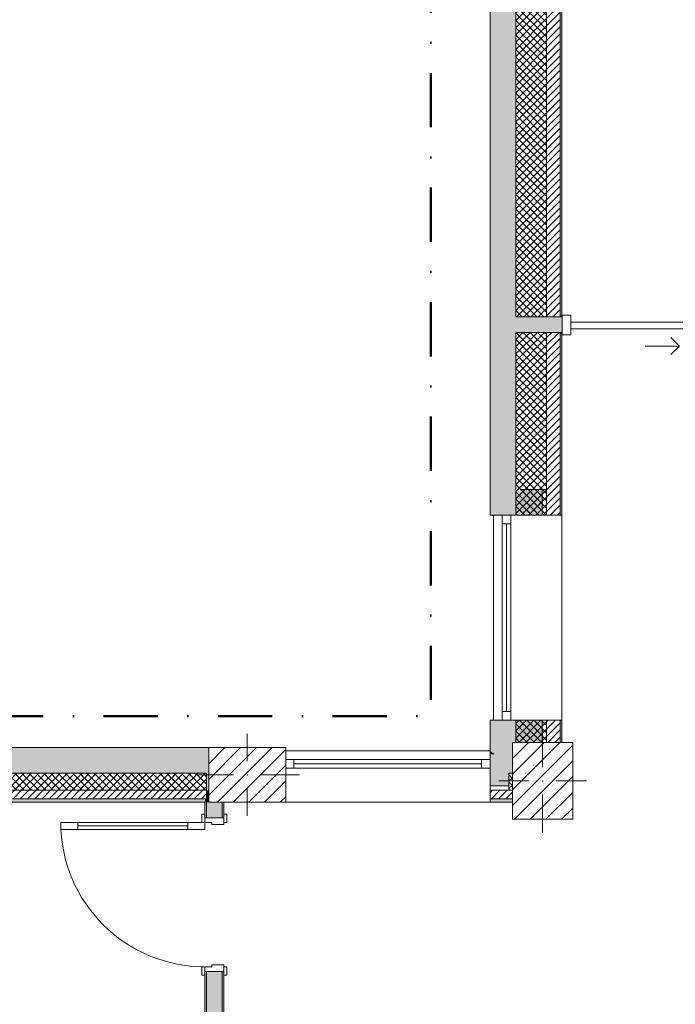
# Model space of a CAD drawing. Header units: millimetres. Extents: x -30280 to 19093, y -19284 to 4746.
# Tile 15 of 40: x -4855 to -1017, y -13522 to -7759. Entities that reach past the tile are written whole.
import ezdxf

# ---------------------------------------------------------------- set-up
doc = ezdxf.new("R2010")
doc.units = ezdxf.units.MM
doc.header["$MEASUREMENT"] = 0
doc.linetypes.add('Punto & Rayas', pattern=[670.277762, 317.5, -176.388889, 0, -176.388874])
doc.linetypes.add('Wipeout_Contour', pattern=[1000, 0, -1000])
for name, color, linetype, lineweight, true_color in [('01_2D_Ambit_Pluma_Nº__242', 7, 'Continuous', 50, 0xfb0013), ('12_FAÇ_Façana_Pluma_Nº__102', 7, 'Continuous', 5, 0xcccccc), ('12_FAÇ_Façana_Pluma_Nº__174', 7, 'Continuous', 13, 0xe4ad2c), ('12_FAÇ_Façana_Pluma_Nº__176', 7, 'Continuous', 15, 0x93a0c6), ('Demolido_08_Envans_Pluma_Nº__102', 7, 'Continuous', 5, 0xcccccc), ('Demolido_08_Envans_Pluma_Nº__176', 7, 'Continuous', 15, 0x93a0c6), ('Demolido_Puertas Archicad_Pluma_Nº__23', 7, 'Continuous', 5, 0xa4a4a6), ('Demolido_Puertas Archicad_Pluma_Nº__3', 7, 'Continuous', 5, 0xa4a4a4)]:
    doc.layers.add(name, color=color, linetype=linetype, lineweight=lineweight, true_color=true_color)
for name, color, linetype in [('10_ESTR_Pilars', 7, 'Continuous'), ('12_FAÇ_Façana', 7, 'Continuous'), ('Demolido_08_Envans', 7, 'Continuous'), ('Demolido_Puertas Archicad', 7, 'Continuous'), ('Ventanas Archicad', 7, 'Continuous')]:
    doc.layers.add(name, color=color, linetype=linetype)
for name, color, linetype, lineweight in [('10_ESTR_Pilars_Pluma_Nº__20', 1, 'Continuous', 5), ('10_ESTR_Pilars_Pluma_Nº__28', 7, 'Continuous', 20), ('10_ESTR_Pilars_Pluma_Nº__42', 8, 'Continuous', 25), ('12_FAÇ_Façana_Pluma_Nº__1', 7, 'Continuous', 5), ('12_FAÇ_Façana_Pluma_Nº__2', 8, 'Continuous', 5), ('12_FAÇ_Façana_Pluma_Nº__7', 7, 'Continuous', 5), ('Demolido_08_Envans_Pluma_Nº__7', 7, 'Continuous', 5), ('Demolido_12_FAÇ_Façana_Pluma_Nº__7', 7, 'Continuous', 5), ('Demolido_Puertas Archicad_Pluma_Nº__1', 7, 'Continuous', 5), ('Demolido_Puertas Archicad_Pluma_Nº__7', 7, 'Continuous', 5), ('Ventanas Archicad_Pluma_Nº__1', 7, 'Continuous', 5), ('Ventanas Archicad_Pluma_Nº__7', 7, 'Continuous', 5)]:
    doc.layers.add(name, color=color, linetype=linetype, lineweight=lineweight)
pattern_1 = [(45, (0, 0), (-21.213203, 21.213203), [])]
pattern_2 = [(45, (0, 0), (-21.213203, 21.213203), []), (135, (0, 0), (21.213203, 21.213203), [])]
pattern_3 = [(0, (0, 0), (0, 75), [0, -75])]
pattern_4 = [(0, (0, 0), (0, 779.4), [48.75, -401.25]), (0, (225, 389.7), (0, 779.4), [48.75, -401.25]), (60, (0, 0), (-675, 389.7), [48.75, -401.25]), (60, (450, 0), (-675, 389.7), [48.75, -401.25]), (120, (48.75, 0), (675, 389.7), [48.75, -401.25]), (120, (498.75, 0), (675, 389.7), [48.75, -401.25]), (0, (0, 75), (0, 150), [0, -150, 0, -225]), (45, (75, 75), (-106.066, 106.066), [0, -112.5, 0, -187.5])]
pattern_5 = [(45, (0, 0), (-45.96194, 45.96194), [])]

# ---------------------------------------------------------------- blocks, each defined once
blk = doc.blocks.new('Muro_1_1', base_point=(-1681.1, -1194))
at = {"layer": '12_FAÇ_Façana_Pluma_Nº__102', "linetype": 'Continuous', "lineweight": 0, "true_color": 0xe5e5e5}
for points in [[(-2101.1, -1639), (-2101.1, -9499), (-1951.1, -9499), (-1951.1, -7439), (-1971.1, -7439), (-1971.1, -6989), (-1951.1, -6989), (-1951.1, -1639)], [(-1951.1, -9589), (-1951.1, -9499), (-2101.1, -9499), (-2101.1, -9589)], [(-2101.1, -9589), (-2101.1, -10659), (-1951.1, -10659), (-1951.1, -9589)]]:
    blk.add_hatch(color=254, dxfattribs=at).paths.add_polyline_path(points)
at = {"layer": '12_FAÇ_Façana_Pluma_Nº__174', "linetype": 'Continuous', "lineweight": 13, "true_color": 0xe4ad2c}
h = blk.add_hatch(dxfattribs=at)
h.set_pattern_fill('SATE_Aislamiento_0001', color=42, style=0, pattern_type=2)
h.set_pattern_definition(pattern_2)
h.paths.add_polyline_path([(-1951.1, -9499), (-1771.1, -9499), (-1771.1, -7439), (-1951.1, -7439)])
h = blk.add_hatch(dxfattribs=at)
h.set_pattern_fill('SATE_Aislamiento_0001', color=42, style=0, pattern_type=2)
h.set_pattern_definition(pattern_2)
h.paths.add_polyline_path([(-1951.1, -9589), (-1951.1, -10659), (-1771.1, -10659), (-1771.1, -9589)])
at = {"layer": '12_FAÇ_Façana_Pluma_Nº__176', "linetype": 'Continuous', "lineweight": 0, "true_color": 0x495063}
for points in [[(-1691.1, -9489), (-1681.1, -9489), (-1681.1, -7439), (-1691.1, -7439)], [(-1681.1, -9499), (-1681.1, -9489), (-1691.1, -9489), (-1691.1, -9499)], [(-1681.1, -9599), (-1681.1, -9589), (-1691.1, -9589), (-1691.1, -9599)], [(-1691.1, -9599), (-1691.1, -10659), (-1681.1, -10659), (-1681.1, -9599)]]:
    blk.add_hatch(color=251, dxfattribs=at).paths.add_polyline_path(points)
at = {"layer": '12_FAÇ_Façana_Pluma_Nº__2', "linetype": 'Continuous', "lineweight": 5}
h = blk.add_hatch(dxfattribs=at)
h.set_pattern_fill('Ceramic_0001', color=8, style=0, pattern_type=2)
h.set_pattern_definition(pattern_1)
h.paths.add_polyline_path([(-1771.1, -9499), (-1691.1, -9499), (-1691.1, -7439), (-1771.1, -7439)])
h = blk.add_hatch(dxfattribs=at)
h.set_pattern_fill('Ceramic_0001', color=8, style=0, pattern_type=2)
h.set_pattern_definition(pattern_1)
h.paths.add_polyline_path([(-1771.1, -9589), (-1771.1, -10659), (-1691.1, -10659), (-1691.1, -9589)])
at = {"layer": '12_FAÇ_Façana_Pluma_Nº__7', "color": 7, "linetype": 'Continuous', "lineweight": 5}
for p, q in [((-1951.1, -7439), (-1951.1, -9499)), ((-1771.1, -9499), (-1771.1, -7439)), ((-1691.1, -9499), (-1691.1, -7439)), ((-1951.1, -9589), (-1951.1, -10659)), ((-1771.1, -10659), (-1771.1, -9589)), ((-1691.1, -10659), (-1691.1, -9589))]:
    blk.add_line(p, q, dxfattribs=at)
at = {"layer": '12_FAÇ_Façana_Pluma_Nº__7', "color": 7, "linetype": 'Continuous', "lineweight": 5, "flags": 128}
for points in [[(-2101.1, -1639), (-2101.1, -10659)], [(-1681.1, -9489), (-1681.1, -7439)], [(-1681.1, -10659), (-1681.1, -9599)], [(-2101.1, -10659), (-2071.1, -10659)], [(-1951.1, -10659), (-1921.1, -10659)]]:
    blk.add_lwpolyline(points, dxfattribs=at)
at = {"layer": 'Demolido_12_FAÇ_Façana_Pluma_Nº__7', "color": 7, "linetype": 'Continuous', "lineweight": 5}
for p, q in [((-1771.1, -9499), (-1951.1, -9499)), ((-1691.1, -9499), (-1771.1, -9499)), ((-1681.1, -9499), (-1691.1, -9499)), ((-1951.1, -9589), (-1771.1, -9589)), ((-1771.1, -9589), (-1691.1, -9589)), ((-1691.1, -9589), (-1681.1, -9589))]:
    blk.add_line(p, q, dxfattribs=at)
blk = doc.blocks.new('Ventana Vertical Multi-Faja 27')
at = {"layer": 'Ventanas Archicad_Pluma_Nº__1', "color": 7, "linetype": 'Continuous', "lineweight": 5}
for p, q in [((-600, 50), (600, 50)), ((-600, 0), (-550, 0)), ((-550, 0), (-550, -50)), ((-550, 0), (550, 0)), ((550, -50), (550, 0)), ((550, 0), (600, 0)), ((-550, -50), (-600, -50)), ((-550, -25), (550, -25)), ((550, -50), (-550, -50)), ((600, -50), (550, -50)), ((-600, -180), (-600, -155)), ((600, -180), (600, -155)), ((-600, -250), (600, -250))]:
    blk.add_line(p, q, dxfattribs=at)
at = {"layer": 'Ventanas Archicad_Pluma_Nº__7', "color": 7, "linetype": 'Continuous', "lineweight": 5}
for p, q in [((-600, 50), (-600, 30)), ((-600, 30), (-600, 0)), ((-600, 30), (-600, 0)), ((-600, 0), (-600, -50)), ((-600, 0), (-600, -50)), ((-600, 0), (-600, -50)), ((-600, 0), (-600, -50)), ((600, 50), (600, 30)), ((600, 30), (600, 0)), ((600, 30), (600, 0)), ((600, 0), (600, -50)), ((600, 0), (600, -50)), ((600, 0), (600, -50)), ((600, 0), (600, -50)), ((-600, -50), (-600, -80)), ((-600, -50), (-600, -80)), ((600, -50), (600, -80)), ((600, -50), (600, -80)), ((-600, -80), (-600, -155)), ((-600, -80), (-600, -155)), ((600, -80), (600, -155)), ((600, -80), (600, -155)), ((-600, -180), (-600, -230)), ((-600, -230), (-600, -250)), ((600, -180), (600, -230)), ((600, -230), (600, -250))]:
    blk.add_line(p, q, dxfattribs=at)
blk = doc.blocks.new('Muro_2_1', base_point=(-1681.1, -12339))
at = {"layer": '12_FAÇ_Façana', "linetype": 'Continuous', "lineweight": 0, "true_color": 0x000000}
h = blk.add_hatch(dxfattribs=at)
h.set_pattern_fill('Yeso_0001', color=18, style=0, pattern_type=2)
h.set_pattern_definition(pattern_3)
h.paths.add_polyline_path([(-3301.1, -12269), (-3301.1, -12244), (-3411.1, -12244), (-3411.1, -12269)])
h = blk.add_hatch(dxfattribs=at)
h.set_pattern_fill('Yeso_0001', color=18, style=0, pattern_type=2)
h.set_pattern_definition(pattern_3)
h.paths.add_polyline_path([(-2101.1, -12269), (-1991.1, -12269), (-1991.1, -12244), (-2101.1, -12244)])
at = {"layer": '12_FAÇ_Façana_Pluma_Nº__102', "linetype": 'Continuous', "lineweight": 0, "true_color": 0xe5e5e5}
for points in [[(-3411.1, -12169), (-3411.1, -12244), (-3301.1, -12244), (-3301.1, -12059)], [(-1991.1, -12169), (-2101.1, -12059), (-2101.1, -12244), (-1991.1, -12244)]]:
    blk.add_hatch(color=254, dxfattribs=at).paths.add_polyline_path(points)
at = {"layer": '12_FAÇ_Façana_Pluma_Nº__174', "linetype": 'Continuous', "lineweight": 13, "true_color": 0xe4ad2c}
h = blk.add_hatch(dxfattribs=at)
h.set_pattern_fill('SATE_Aislamiento_0001', color=42, style=0, pattern_type=2)
h.set_pattern_definition(pattern_2)
h.paths.add_polyline_path([(-1991.1, -12169), (-1991.1, -12244), (-1991.1, -12269), (-1971.1, -12269), (-1971.1, -12169)])
at = {"layer": '12_FAÇ_Façana_Pluma_Nº__176', "linetype": 'Continuous', "lineweight": 0, "true_color": 0x495063}
blk.add_hatch(color=251, dxfattribs=at).paths.add_polyline_path([(-2101.1, -12339), (-1971.1, -12339), (-1971.1, -12319), (-2101.1, -12319)])
at = {"layer": '12_FAÇ_Façana_Pluma_Nº__2', "linetype": 'Continuous', "lineweight": 5}
h = blk.add_hatch(dxfattribs=at)
h.set_pattern_fill('Ceramic_0001', color=8, style=0, pattern_type=2)
h.set_pattern_definition(pattern_1)
h.paths.add_polyline_path([(-2101.1, -12269), (-2101.1, -12319), (-1971.1, -12319), (-1971.1, -12269)])
at = {"layer": '12_FAÇ_Façana_Pluma_Nº__1', "color": 7, "linetype": 'Continuous', "lineweight": 5}
for p, q in [((-3411.1, -12244), (-3411.1, -12269)), ((-3301.1, -12244), (-3411.1, -12244)), ((-3411.1, -12269), (-3301.1, -12269)), ((-3301.1, -12269), (-3301.1, -12244)), ((-2101.1, -12269), (-2101.1, -12244)), ((-2101.1, -12244), (-1991.1, -12244)), ((-1991.1, -12269), (-2101.1, -12269)), ((-1991.1, -12244), (-1991.1, -12269))]:
    blk.add_line(p, q, dxfattribs=at)
at = {"layer": '12_FAÇ_Façana_Pluma_Nº__7', "color": 7, "linetype": 'Continuous', "lineweight": 5}
for p, q in [((-3301.1, -12039), (-3301.1, -12059)), ((-2101.1, -12039), (-2101.1, -12059)), ((-3301.1, -12059), (-3301.1, -12089)), ((-3301.1, -12059), (-3301.1, -12089)), ((-3301.1, -12089), (-3301.1, -12139)), ((-3301.1, -12089), (-3301.1, -12139)), ((-2101.1, -12059), (-2101.1, -12089)), ((-2101.1, -12059), (-2101.1, -12089)), ((-2101.1, -12089), (-2101.1, -12139)), ((-2101.1, -12089), (-2101.1, -12139)), ((-3301.1, -12139), (-3301.1, -12169)), ((-3301.1, -12139), (-3301.1, -12169)), ((-2101.1, -12139), (-2101.1, -12169)), ((-2101.1, -12139), (-2101.1, -12169)), ((-3411.1, -12169), (-3411.1, -12244)), ((-3301.1, -12169), (-3301.1, -12244)), ((-3301.1, -12169), (-3301.1, -12244)), ((-2101.1, -12169), (-2101.1, -12244)), ((-2101.1, -12169), (-2101.1, -12244)), ((-1991.1, -12169), (-1971.1, -12169)), ((-1991.1, -12169), (-1991.1, -12244)), ((-3301.1, -12269), (-3301.1, -12319)), ((-2101.1, -12269), (-2101.1, -12319)), ((-1991.1, -12269), (-1971.1, -12269)), ((-3301.1, -12319), (-3301.1, -12339)), ((-2101.1, -12319), (-1971.1, -12319)), ((-2101.1, -12319), (-2101.1, -12339))]:
    blk.add_line(p, q, dxfattribs=at)
at = {"layer": '12_FAÇ_Façana_Pluma_Nº__7', "color": 7, "linetype": 'Continuous', "lineweight": 5, "flags": 128}
blk.add_lwpolyline([(-2101.1, -12339), (-1971.1, -12339)], dxfattribs=at)
at = {"layer": 'Ventanas Archicad', "color": 253, "linetype": 'Continuous', "lineweight": 5, "true_color": 0xa4a4a6, "zscale": 1000}
blk.add_blockref('Ventana Vertical Multi-Faja 27', (-2701.1, -12089), dxfattribs=at)
blk = doc.blocks.new('Muro_18_1', base_point=(-1681.1, -11859))
at = {"layer": '12_FAÇ_Façana_Pluma_Nº__102', "linetype": 'Continuous', "lineweight": 0, "true_color": 0xe5e5e5}
for points in [[(-2101.1, -11859), (-2101.1, -12039), (-2073.1, -12059), (-1971.1, -12059), (-1971.1, -11989), (-1951.1, -11989), (-1951.1, -11859)], [(-2073.1, -12059), (-2101.1, -12039), (-2101.1, -12059)], [(-2073.1, -12059), (-2101.1, -12059), (-1991.1, -12169), (-1971.1, -12169), (-1971.1, -12131.8)], [(-2073.1, -12059), (-1971.1, -12131.8), (-1971.1, -12059)]]:
    blk.add_hatch(color=254, dxfattribs=at).paths.add_polyline_path(points)
at = {"layer": '12_FAÇ_Façana_Pluma_Nº__174', "linetype": 'Continuous', "lineweight": 13, "true_color": 0xe4ad2c}
h = blk.add_hatch(dxfattribs=at)
h.set_pattern_fill('SATE_Aislamiento_0001', color=42, style=0, pattern_type=2)
h.set_pattern_definition(pattern_2)
h.paths.add_polyline_path([(-1951.1, -11859), (-1951.1, -11989), (-1771.1, -11989), (-1771.1, -11859)])
at = {"layer": '12_FAÇ_Façana_Pluma_Nº__176', "linetype": 'Continuous', "lineweight": 0, "true_color": 0x495063}
blk.add_hatch(color=251, dxfattribs=at).paths.add_polyline_path([(-1691.1, -11989), (-1681.1, -11989), (-1681.1, -11859), (-1691.1, -11859)])
at = {"layer": '12_FAÇ_Façana_Pluma_Nº__2', "linetype": 'Continuous', "lineweight": 5}
h = blk.add_hatch(dxfattribs=at)
h.set_pattern_fill('Ceramic_0001', color=8, style=0, pattern_type=2)
h.set_pattern_definition(pattern_1)
h.paths.add_polyline_path([(-1771.1, -11989), (-1691.1, -11989), (-1691.1, -11859), (-1771.1, -11859)])
at = {"layer": '12_FAÇ_Façana_Pluma_Nº__7', "color": 7, "linetype": 'Continuous', "lineweight": 5}
for p, q in [((-1951.1, -11859), (-1951.1, -11989)), ((-1771.1, -11989), (-1771.1, -11859)), ((-1691.1, -11989), (-1691.1, -11859)), ((-1991.1, -12169), (-1971.1, -12169))]:
    blk.add_line(p, q, dxfattribs=at)
at = {"layer": '12_FAÇ_Façana_Pluma_Nº__7', "color": 7, "linetype": 'Continuous', "lineweight": 5, "flags": 128}
for points in [[(-2101.1, -11859), (-2101.1, -12039)], [(-2101.1, -11859), (-2071.1, -11859)], [(-1951.1, -11859), (-1921.1, -11859)], [(-1681.1, -11989), (-1681.1, -11859)]]:
    blk.add_lwpolyline(points, dxfattribs=at)
blk = doc.blocks.new('Ventana Vertical Multi-Faja 27_6')
at = {"layer": 'Ventanas Archicad_Pluma_Nº__1', "color": 7, "linetype": 'Continuous', "lineweight": 5}
for p, q in [((-600, 50), (600, 50)), ((-600, 0), (-550, 0)), ((-550, 0), (-550, -50)), ((-550, 0), (550, 0)), ((550, -50), (550, 0)), ((550, 0), (600, 0)), ((-550, -50), (-600, -50)), ((-550, -25), (550, -25)), ((550, -50), (-550, -50)), ((600, -50), (550, -50)), ((-600, -260), (-600, -235)), ((600, -260), (600, -235)), ((-600, -350), (600, -350))]:
    blk.add_line(p, q, dxfattribs=at)
at = {"layer": 'Ventanas Archicad_Pluma_Nº__7', "color": 7, "linetype": 'Continuous', "lineweight": 5}
for p, q in [((-600, 50), (-600, 40)), ((-600, 40), (-600, 0)), ((-600, 40), (-600, 0)), ((-600, 0), (-600, -50)), ((-600, 0), (-600, -50)), ((-600, 0), (-600, -50)), ((-600, 0), (-600, -50)), ((600, 50), (600, 40)), ((600, 40), (600, 0)), ((600, 40), (600, 0)), ((600, 0), (600, -50)), ((600, 0), (600, -50)), ((600, 0), (600, -50)), ((600, 0), (600, -50)), ((-600, -50), (-600, -110)), ((-600, -50), (-600, -110)), ((600, -50), (600, -110)), ((600, -50), (600, -110)), ((-600, -110), (-600, -235)), ((-600, -110), (-600, -235)), ((600, -110), (600, -235)), ((600, -110), (600, -235)), ((-600, -260), (-600, -340)), ((600, -260), (600, -340)), ((-600, -340), (-600, -350)), ((600, -340), (600, -350))]:
    blk.add_line(p, q, dxfattribs=at)
blk = doc.blocks.new('Muro_19_1', base_point=(-1681.1, -10659))
at = {"layer": '12_FAÇ_Façana', "linetype": 'Continuous', "lineweight": 0, "true_color": 0x000000}
h = blk.add_hatch(dxfattribs=at)
h.set_pattern_fill('Yeso_0001', color=18, style=0, pattern_type=2)
h.set_pattern_definition(pattern_3)
h.paths.add_polyline_path([(-1771.1, -10659), (-1771.1, -10509), (-1796.1, -10509), (-1796.1, -10659)])
h = blk.add_hatch(dxfattribs=at)
h.set_pattern_fill('Yeso_0001', color=18, style=0, pattern_type=2)
h.set_pattern_definition(pattern_3)
h.paths.add_polyline_path([(-1771.1, -11859), (-1796.1, -11859), (-1796.1, -12009), (-1771.1, -12009)])
at = {"layer": '12_FAÇ_Façana_Pluma_Nº__102', "linetype": 'Continuous', "lineweight": 0, "true_color": 0xe5e5e5}
for points in [[(-1921.1, -10509), (-2071.1, -10659), (-1796.1, -10659), (-1796.1, -10509)], [(-1921.1, -12009), (-1796.1, -12009), (-1796.1, -11859), (-2071.1, -11859)]]:
    blk.add_hatch(color=254, dxfattribs=at).paths.add_polyline_path(points)
at = {"layer": '12_FAÇ_Façana_Pluma_Nº__1', "color": 7, "linetype": 'Continuous', "lineweight": 5}
for p, q in [((-1796.1, -10509), (-1771.1, -10509)), ((-1796.1, -10659), (-1796.1, -10509)), ((-1771.1, -10509), (-1771.1, -10659)), ((-1771.1, -10659), (-1796.1, -10659)), ((-1771.1, -11859), (-1796.1, -11859)), ((-1796.1, -11859), (-1796.1, -12009)), ((-1771.1, -12009), (-1771.1, -11859)), ((-1796.1, -12009), (-1771.1, -12009))]:
    blk.add_line(p, q, dxfattribs=at)
at = {"layer": '12_FAÇ_Façana_Pluma_Nº__7', "color": 7, "linetype": 'Continuous', "lineweight": 5}
for p, q in [((-1921.1, -10509), (-1796.1, -10509)), ((-2081.1, -10659), (-2071.1, -10659)), ((-2071.1, -10659), (-2031.1, -10659)), ((-2071.1, -10659), (-2031.1, -10659)), ((-2031.1, -10659), (-1981.1, -10659)), ((-2031.1, -10659), (-1981.1, -10659)), ((-1981.1, -10659), (-1921.1, -10659)), ((-1981.1, -10659), (-1921.1, -10659)), ((-1921.1, -10659), (-1796.1, -10659)), ((-1921.1, -10659), (-1796.1, -10659)), ((-1771.1, -10659), (-1691.1, -10659)), ((-1691.1, -10659), (-1681.1, -10659)), ((-2081.1, -11859), (-2071.1, -11859)), ((-2071.1, -11859), (-2031.1, -11859)), ((-2071.1, -11859), (-2031.1, -11859)), ((-2031.1, -11859), (-1981.1, -11859)), ((-2031.1, -11859), (-1981.1, -11859)), ((-1981.1, -11859), (-1921.1, -11859)), ((-1981.1, -11859), (-1921.1, -11859)), ((-1921.1, -11859), (-1796.1, -11859)), ((-1921.1, -11859), (-1796.1, -11859)), ((-1771.1, -11859), (-1691.1, -11859)), ((-1691.1, -11859), (-1681.1, -11859)), ((-1921.1, -12009), (-1796.1, -12009))]:
    blk.add_line(p, q, dxfattribs=at)
at = {"layer": 'Ventanas Archicad', "color": 253, "linetype": 'Continuous', "lineweight": 5, "true_color": 0xa4a4a6, "zscale": 1000, "rotation": 90.00000000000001}
blk.add_blockref('Ventana Vertical Multi-Faja 27_6', (-2031.1, -11259), dxfattribs=at)
blk = doc.blocks.new('Muro_21_1', base_point=(-3301.1, -12339))
at = {"layer": '12_FAÇ_Façana_Pluma_Nº__102', "linetype": 'Continuous', "lineweight": 0, "true_color": 0xe5e5e5}
for points in [[(-3761.1, -12019), (-5841.1, -12019), (-5841.1, -12169), (-3761.1, -12169)], [(-3761.1, -12169), (-3748.9, -12169), (-3748.9, -12019), (-3761.1, -12019)]]:
    blk.add_hatch(color=254, dxfattribs=at).paths.add_polyline_path(points)
at = {"layer": '12_FAÇ_Façana_Pluma_Nº__174', "linetype": 'Continuous', "lineweight": 13, "true_color": 0xe4ad2c}
h = blk.add_hatch(dxfattribs=at)
h.set_pattern_fill('SATE_Aislamiento_0001', color=42, style=0, pattern_type=2)
h.set_pattern_definition(pattern_2)
h.paths.add_polyline_path([(-3761.1, -12169), (-5841.1, -12169), (-5841.1, -12269), (-3761.1, -12269)])
at = {"layer": '12_FAÇ_Façana_Pluma_Nº__176', "linetype": 'Continuous', "lineweight": 0, "true_color": 0x495063}
for points in [[(-3771.1, -12319), (-5841.1, -12319), (-5841.1, -12339), (-3771.1, -12339)], [(-3771.1, -12339), (-3761.1, -12339), (-3761.1, -12319), (-3771.1, -12319)]]:
    blk.add_hatch(color=251, dxfattribs=at).paths.add_polyline_path(points)
at = {"layer": '12_FAÇ_Façana_Pluma_Nº__2', "linetype": 'Continuous', "lineweight": 5}
h = blk.add_hatch(dxfattribs=at)
h.set_pattern_fill('Ceramic_0001', color=8, style=0, pattern_type=2)
h.set_pattern_definition(pattern_1)
h.paths.add_polyline_path([(-3761.1, -12269), (-5841.1, -12269), (-5841.1, -12319), (-3761.1, -12319)])
at = {"layer": '12_FAÇ_Façana_Pluma_Nº__7', "color": 7, "linetype": 'Continuous', "lineweight": 5}
for p, q in [((-5841.1, -12169), (-3761.1, -12169)), ((-5841.1, -12269), (-3761.1, -12269)), ((-5841.1, -12319), (-3761.1, -12319))]:
    blk.add_line(p, q, dxfattribs=at)
at = {"layer": '12_FAÇ_Façana_Pluma_Nº__7', "color": 7, "linetype": 'Continuous', "lineweight": 5, "flags": 128}
for points in [[(-3748.9, -12019), (-5841.1, -12019)], [(-5841.1, -12019), (-5841.1, -12059)], [(-5841.1, -12339), (-3771.1, -12339)]]:
    blk.add_lwpolyline(points, dxfattribs=at)
at = {"layer": 'Demolido_12_FAÇ_Façana_Pluma_Nº__7', "color": 7, "linetype": 'Continuous', "lineweight": 5}
for p, q in [((-3761.1, -12169), (-3761.1, -12269)), ((-3761.1, -12269), (-3761.1, -12319)), ((-3761.1, -12319), (-3761.1, -12339))]:
    blk.add_line(p, q, dxfattribs=at)
blk = doc.blocks.new('Puerta 27_7')
at = {"layer": 'Demolido_Puertas Archicad_Pluma_Nº__1', "color": 7, "linetype": 'Continuous', "lineweight": 5}
for p, q in [((382, 744), (382, 844)), ((382, 844), (422, 844)), ((422, 844), (422, 744)), ((422, 744), (382, 744)), ((402, 744), (402, 100)), ((382, 0), (382, 100)), ((382, 100), (422, 100)), ((422, 100), (422, 0)), ((-472, 0), (-472, 19)), ((-472, 19), (-422, 19)), ((-422, 0), (-472, 0)), ((-422, 0), (-450, 0)), ((-450, 0), (-450, -110)), ((-422, 19), (-422, 0)), ((-422, -40), (-422, 0)), ((422, 0), (382, 0)), ((422, 19), (472, 19)), ((422, 0), (422, 19)), ((472, 0), (422, 0)), ((450, 0), (422, 0)), ((422, 0), (422, -40)), ((450, -110), (450, 0)), ((472, 19), (472, 0)), ((-410, -40), (-422, -40)), ((-410, -110), (-410, -40)), ((422, -40), (410, -40)), ((410, -40), (410, -110)), ((-472, -129), (-472, -110)), ((-472, -110), (-422, -110)), ((-450, -110), (-410, -110)), ((-422, -110), (-422, -129)), ((410, -110), (450, -110)), ((422, -110), (472, -110)), ((422, -129), (422, -110)), ((472, -110), (472, -129)), ((-422, -129), (-472, -129)), ((472, -129), (422, -129))]:
    blk.add_line(p, q, dxfattribs=at)
at = {"layer": 'Demolido_Puertas Archicad_Pluma_Nº__1', "color": 7, "linetype": 'Continuous', "lineweight": 5, "flags": 128}
for points in [[(402, 744), (402, 100), (382, 100), (382, 744)], [(422, 744), (422, 100), (402, 100), (402, 744)]]:
    blk.add_lwpolyline(points, close=True, dxfattribs=at)
at = {"layer": 'Demolido_Puertas Archicad_Pluma_Nº__3', "color": 253, "linetype": 'Continuous', "lineweight": 5, "true_color": 0xa4a4a4}
blk.add_arc((422, 0), 844, 90, 180, dxfattribs=at)
at = {"layer": 'Demolido_Puertas Archicad_Pluma_Nº__7', "color": 7, "linetype": 'Continuous', "lineweight": 5}
for p, q in [((-450, 0), (-472, 0)), ((-450, 0), (-472, 0)), ((-450, 0), (-450, -10)), ((-450, 0), (-450, -10)), ((450, 0), (450, -10)), ((450, 0), (450, -10)), ((450, 0), (472, 0)), ((450, 0), (472, 0)), ((-450, -10), (-450, -100)), ((-450, -10), (-450, -100)), ((450, -10), (450, -100)), ((450, -10), (450, -100)), ((-450, -110), (-472, -110)), ((-450, -110), (-472, -110)), ((-450, -100), (-450, -110)), ((-450, -100), (-450, -110)), ((450, -100), (450, -110)), ((450, -100), (450, -110)), ((450, -110), (472, -110)), ((450, -110), (472, -110))]:
    blk.add_line(p, q, dxfattribs=at)
blk = doc.blocks.new('Muro_54_1', base_point=(-3771.1, -16949))
at = {"layer": 'Demolido_08_Envans_Pluma_Nº__102', "linetype": 'Continuous', "lineweight": 0, "true_color": 0xe5e5e5}
for points in [[(-3761.1, -12269), (-3748.9, -12269), (-3748.9, -12169), (-3761.1, -12169)], [(-3761.1, -12319), (-3748.9, -12319), (-3748.9, -12269), (-3761.1, -12269)], [(-3761.1, -12339), (-3748.9, -12339), (-3748.9, -12319), (-3761.1, -12319)], [(-3761.1, -12339), (-3761.1, -12430), (-3671.1, -12430), (-3671.1, -12339)], [(-3761.1, -16949), (-3671.1, -16949), (-3671.1, -13330), (-3761.1, -13330)], [(-3671.1, -16949), (-3761.1, -16949), (-3761.1, -16959), (-3671.1, -16959)]]:
    blk.add_hatch(color=254, dxfattribs=at).paths.add_polyline_path(points)
at = {"layer": 'Demolido_08_Envans_Pluma_Nº__176', "linetype": 'Continuous', "lineweight": 0, "true_color": 0x495063}
for points in [[(-3771.1, -12339), (-3771.1, -12430), (-3761.1, -12430), (-3761.1, -12339)], [(-3671.1, -12339), (-3671.1, -12430), (-3661.1, -12430), (-3661.1, -12339)], [(-3771.1, -16949), (-3761.1, -16949), (-3761.1, -13330), (-3771.1, -13330)], [(-3671.1, -16949), (-3661.1, -16949), (-3661.1, -13330), (-3671.1, -13330)]]:
    blk.add_hatch(color=251, dxfattribs=at).paths.add_polyline_path(points)
at = {"layer": 'Demolido_08_Envans_Pluma_Nº__7', "color": 7, "linetype": 'Continuous', "lineweight": 5}
for p, q in [((-3761.1, -12339), (-3761.1, -12430)), ((-3671.1, -12430), (-3671.1, -12339)), ((-3771.1, -12430), (-3771.1, -12408)), ((-3771.1, -12430), (-3761.1, -12430)), ((-3761.1, -12430), (-3671.1, -12430)), ((-3671.1, -12430), (-3661.1, -12430)), ((-3661.1, -12430), (-3661.1, -12408)), ((-3771.1, -13330), (-3771.1, -13352)), ((-3771.1, -13330), (-3761.1, -13330)), ((-3761.1, -13330), (-3761.1, -16949)), ((-3761.1, -13330), (-3671.1, -13330)), ((-3671.1, -16949), (-3671.1, -13330)), ((-3671.1, -13330), (-3661.1, -13330)), ((-3661.1, -13330), (-3661.1, -13352)), ((-3761.1, -16949), (-3761.1, -16959)), ((-3671.1, -16959), (-3671.1, -16949))]:
    blk.add_line(p, q, dxfattribs=at)
at = {"layer": 'Demolido_08_Envans_Pluma_Nº__7', "color": 7, "linetype": 'Continuous', "lineweight": 5, "flags": 128}
for points in [[(-3771.1, -12339), (-3771.1, -12430)], [(-3661.1, -12430), (-3661.1, -12339)], [(-3771.1, -13330), (-3771.1, -16949)], [(-3661.1, -16949), (-3661.1, -13330)]]:
    blk.add_lwpolyline(points, dxfattribs=at)
at = {"layer": 'Demolido_12_FAÇ_Façana_Pluma_Nº__7', "color": 7, "linetype": 'Continuous', "lineweight": 5}
for p, q in [((-3761.1, -12169), (-3761.1, -12269)), ((-3761.1, -12269), (-3761.1, -12319)), ((-3761.1, -12319), (-3761.1, -12339))]:
    blk.add_line(p, q, dxfattribs=at)
at = {"layer": 'Demolido_Puertas Archicad', "color": 253, "linetype": 'Continuous', "lineweight": 5, "true_color": 0xa4a4a6, "zscale": 1000, "rotation": 90}
blk.add_blockref('Puerta 27_7', (-3771.1, -12880), dxfattribs=at)
blk = doc.blocks.new('Puerta Arco Corredera con Tarja Lado 1 y Travesaño 27')
at = {"layer": 'Demolido_Puertas Archicad', "linetype": 'Continuous', "lineweight": 0, "true_color": 0xffffff}
h = blk.add_hatch(dxfattribs=at)
h.set_pattern_fill('Hormigón_en_Masa_0001', style=0, pattern_type=2)
h.set_pattern_definition(pattern_4)
h.paths.add_polyline_path([(-30, 0), (-30, -40), (841.5, -40), (841.5, 0)])
h = blk.add_hatch(dxfattribs=at)
h.set_pattern_fill('Hormigón_en_Masa_0001', style=0, pattern_type=2)
h.set_pattern_definition(pattern_4)
h.paths.add_polyline_path([(-901.5, -40), (-901.5, -80), (-30, -80), (-30, -40)])
at = {"layer": 'Demolido_Puertas Archicad_Pluma_Nº__23', "color": 253, "linetype": 'Continuous', "lineweight": 5, "true_color": 0xa4a4a6}
for p, q in [((-901.5, 0), (-951.5, 0)), ((-951.5, 0), (-951.5, -115)), ((-901.5, -115), (-901.5, 0)), ((891.5, 0), (841.5, 0)), ((841.5, 0), (841.5, -115)), ((891.5, -115), (891.5, 0)), ((901.5, 0), (891.5, 0)), ((951.5, 0), (901.5, 0)), ((901.5, 0), (901.5, -115)), ((951.5, -115), (951.5, 0)), ((-951.5, -115), (-901.5, -115)), ((841.5, -115), (891.5, -115)), ((901.5, -115), (951.5, -115))]:
    blk.add_line(p, q, dxfattribs=at)
at = {"layer": 'Demolido_Puertas Archicad_Pluma_Nº__23', "color": 253, "linetype": 'Continuous', "lineweight": 5, "true_color": 0xa4a4a6, "flags": 128}
blk.add_lwpolyline([(901.5, 0), (891.5, 0), (891.5, -115), (901.5, -115)], close=True, dxfattribs=at)
at = {"layer": 'Demolido_Puertas Archicad_Pluma_Nº__3', "color": 253, "linetype": 'Continuous', "lineweight": 5, "true_color": 0xa4a4a4}
for p, q in [((-30, 0), (841.5, 0)), ((-30, -40), (-30, 0)), ((841.5, 0), (841.5, -40)), ((-901.5, -40), (-30, -40)), ((-901.5, -80), (-901.5, -40)), ((841.5, -40), (-30, -40)), ((-30, -40), (-30, -80)), ((-30, -80), (-901.5, -80)), ((901.5, -97), (891.5, -97)), ((-265.7, -180), (-315.7, -130)), ((-465.7, -180), (-265.7, -180)), ((-265.7, -180), (-315.7, -230))]:
    blk.add_line(p, q, dxfattribs=at)
at = {"layer": 'Demolido_Puertas Archicad_Pluma_Nº__7', "color": 7, "linetype": 'Continuous', "lineweight": 5}
for p, q in [((-951.5, 0), (-951.5, -10)), ((-951.5, 0), (-951.5, -10)), ((951.5, 0), (951.5, -10)), ((951.5, 0), (951.5, -10)), ((-951.5, -10), (-951.5, -100)), ((-951.5, -10), (-951.5, -100)), ((951.5, -10), (951.5, -100)), ((951.5, -10), (951.5, -100)), ((-951.5, -100), (-951.5, -110)), ((-951.5, -100), (-951.5, -110)), ((951.5, -100), (951.5, -110)), ((951.5, -100), (951.5, -110))]:
    blk.add_line(p, q, dxfattribs=at)
blk = doc.blocks.new('Muro_72_1', base_point=(304.7, -9489))
at = {"layer": 'Demolido_08_Envans_Pluma_Nº__102', "linetype": 'Continuous', "lineweight": 0, "true_color": 0xe5e5e5}
for points in [[(-1771.1, -9589), (-1771.1, -9499), (-1951.1, -9499), (-1951.1, -9589)], [(-1691.1, -9589), (-1691.1, -9499), (-1771.1, -9499), (-1771.1, -9589)], [(-1681.1, -9589), (-1681.1, -9499), (-1691.1, -9499), (-1691.1, -9589)], [(-1681.1, -9499), (-1681.1, -9589), (-1678.8, -9589), (-1678.8, -9499)], [(304.7, -9499), (224.1, -9499), (224.1, -9589), (304.7, -9589)]]:
    blk.add_hatch(color=254, dxfattribs=at).paths.add_polyline_path(points)
at = {"layer": 'Demolido_08_Envans_Pluma_Nº__176', "linetype": 'Continuous', "lineweight": 0, "true_color": 0x495063}
for points in [[(-1681.1, -9489), (-1681.1, -9499), (-1678.8, -9499), (-1678.8, -9489)], [(224.1, -9499), (304.7, -9499), (304.7, -9489), (224.1, -9489)], [(-1678.8, -9589), (-1681.1, -9589), (-1681.1, -9599), (-1678.8, -9599)], [(304.7, -9589), (224.1, -9589), (224.1, -9599), (304.7, -9599)]]:
    blk.add_hatch(color=251, dxfattribs=at).paths.add_polyline_path(points)
at = {"layer": 'Demolido_08_Envans_Pluma_Nº__7', "color": 7, "linetype": 'Continuous', "lineweight": 5}
for p, q in [((-1678.8, -9499), (-1681.1, -9499)), ((-1678.8, -9489), (-1678.8, -9499)), ((-1678.8, -9499), (-1678.8, -9589)), ((224.1, -9489), (224.1, -9499)), ((304.7, -9499), (224.1, -9499)), ((224.1, -9499), (224.1, -9589)), ((-1681.1, -9589), (-1678.8, -9589)), ((-1678.8, -9589), (-1678.8, -9599)), ((224.1, -9589), (304.7, -9589)), ((224.1, -9589), (224.1, -9599))]:
    blk.add_line(p, q, dxfattribs=at)
at = {"layer": 'Demolido_08_Envans_Pluma_Nº__7', "color": 7, "linetype": 'Continuous', "lineweight": 5, "flags": 128}
for points in [[(-1678.8, -9489), (-1681.1, -9489)], [(304.7, -9489), (224.1, -9489)], [(304.7, -9489), (304.7, -9499)], [(304.7, -9499), (304.7, -9589)], [(224.1, -9599), (304.7, -9599)], [(304.7, -9589), (304.7, -9599)]]:
    blk.add_lwpolyline(points, dxfattribs=at)
at = {"layer": 'Demolido_12_FAÇ_Façana_Pluma_Nº__7', "color": 7, "linetype": 'Continuous', "lineweight": 5}
for p, q in [((-1771.1, -9499), (-1951.1, -9499)), ((-1691.1, -9499), (-1771.1, -9499)), ((-1681.1, -9499), (-1691.1, -9499)), ((-1951.1, -9589), (-1771.1, -9589)), ((-1771.1, -9589), (-1691.1, -9589)), ((-1691.1, -9589), (-1681.1, -9589))]:
    blk.add_line(p, q, dxfattribs=at)
at = {"layer": 'Demolido_Puertas Archicad', "color": 253, "linetype": 'Continuous', "lineweight": 5, "true_color": 0xa4a4a6, "zscale": 1000}
blk.add_blockref('Puerta Arco Corredera con Tarja Lado 1 y Travesaño 27', (-727.3, -9489), dxfattribs=at)
blk = doc.blocks.new('Pilar_13_1', base_point=(-1794.5, -12214))
at = {"color": 254, "linetype": 'Wipeout_Contour', "lineweight": 0, "ltscale": 49385.503299}
blk.add_wipeout([(-1971.1, -12439), (-1617.9, -12439), (-1617.9, -11989), (-1971.1, -11989)], dxfattribs=at).dxf.layer = '10_ESTR_Pilars'
at = {"layer": '10_ESTR_Pilars_Pluma_Nº__42', "linetype": 'Continuous', "lineweight": 25}
h = blk.add_hatch(dxfattribs=at)
h.set_pattern_fill('00_GCT_trama_45º_e1_400__05', color=8, style=0, pattern_type=2)
h.set_pattern_definition(pattern_5)
h.paths.add_polyline_path([(-1971.1, -12439), (-1617.9, -12439), (-1617.9, -11989), (-1971.1, -11989)])
at = {"layer": '10_ESTR_Pilars_Pluma_Nº__20', "color": 1, "linetype": 'Continuous', "lineweight": 5}
for p, q in [((-1794.5, -12134), (-1794.5, -11909)), ((-1874.5, -12214), (-2051.1, -12214)), ((-1714.5, -12214), (-1537.9, -12214)), ((-1794.5, -12294), (-1794.5, -12519))]:
    blk.add_line(p, q, dxfattribs=at)
blk.add_point((-1794.5, -12214), dxfattribs=at)
at = {"layer": '10_ESTR_Pilars_Pluma_Nº__28', "color": 7, "linetype": 'Continuous', "lineweight": 20, "flags": 128}
blk.add_lwpolyline([(-1971.1, -12439), (-1617.9, -12439), (-1617.9, -11989), (-1971.1, -11989)], close=True, dxfattribs=at)
blk = doc.blocks.new('Pilar_14_1', base_point=(-3523.4, -12179))
at = {"color": 254, "linetype": 'Wipeout_Contour', "lineweight": 0, "ltscale": 50721.287343}
blk.add_wipeout([(-3748.9, -12339), (-3297.9, -12339), (-3297.9, -12019), (-3748.9, -12019)], dxfattribs=at).dxf.layer = '10_ESTR_Pilars'
at = {"layer": '10_ESTR_Pilars_Pluma_Nº__42', "linetype": 'Continuous', "lineweight": 25}
h = blk.add_hatch(dxfattribs=at)
h.set_pattern_fill('00_GCT_trama_45º_e1_400__05', color=8, style=0, pattern_type=2)
h.set_pattern_definition(pattern_5)
h.paths.add_polyline_path([(-3748.9, -12339), (-3297.9, -12339), (-3297.9, -12019), (-3748.9, -12019)])
at = {"layer": '10_ESTR_Pilars_Pluma_Nº__20', "color": 1, "linetype": 'Continuous', "lineweight": 5}
for p, q in [((-3523.4, -12099), (-3523.4, -11939)), ((-3603.4, -12179), (-3828.9, -12179)), ((-3443.4, -12179), (-3217.9, -12179)), ((-3523.4, -12259), (-3523.4, -12419))]:
    blk.add_line(p, q, dxfattribs=at)
blk.add_point((-3523.4, -12179), dxfattribs=at)
at = {"layer": '10_ESTR_Pilars_Pluma_Nº__28', "color": 7, "linetype": 'Continuous', "lineweight": 20, "flags": 128}
blk.add_lwpolyline([(-3748.9, -12339), (-3297.9, -12339), (-3297.9, -12019), (-3748.9, -12019)], close=True, dxfattribs=at)

msp = doc.modelspace()

# ---------------------------------------------------------------- linework, layer by layer
at = {"layer": '01_2D_Ambit_Pluma_Nº__242', "color": 1, "linetype": 'Punto & Rayas', "lineweight": 50, "true_color": 0xfb0013, "flags": 128}
msp.add_lwpolyline([(-28416.579, -2249.593), (-28416.579, 4745.928), (7590.116, 4745.928), (7590.116, -1864.54), (6642.921, -1864.54), (6642.921, -11392.724), (6642.921, -17756.595), (-18985.875, -17756.595), (-18985.875, -11834.879), (-2447.904, -11834.879), (-2447.904, -2249.593)], close=True, dxfattribs=at)

# ---------------------------------------------------------------- block references
at = {"layer": '12_FAÇ_Façana', "color": 7, "lineweight": 20}
for name, p in [('Muro_1_1', (-1681.109, -1193.976)), ('Muro_19_1', (-1681.109, -10658.976)), ('Muro_18_1', (-1681.109, -11858.976)), ('Muro_21_1', (-3301.109, -12338.976)), ('Muro_2_1', (-1681.109, -12338.976))]:
    msp.add_blockref(name, p, dxfattribs=at)
at = {"layer": 'Demolido_08_Envans', "color": 7, "lineweight": 20}
for name, p in [('Muro_72_1', (304.696, -9488.976)), ('Muro_54_1', (-3771.109, -16948.976))]:
    msp.add_blockref(name, p, dxfattribs=at)

# ---------------------------------------------------------------- next in the draw order: block references
at = {"layer": '10_ESTR_Pilars', "color": 7, "lineweight": 20}
for name, p in [('Pilar_13_1', (-1794.502, -12213.976)), ('Pilar_14_1', (-3523.394, -12178.976))]:
    msp.add_blockref(name, p, dxfattribs=at)

doc.saveas('drawing.dxf')
